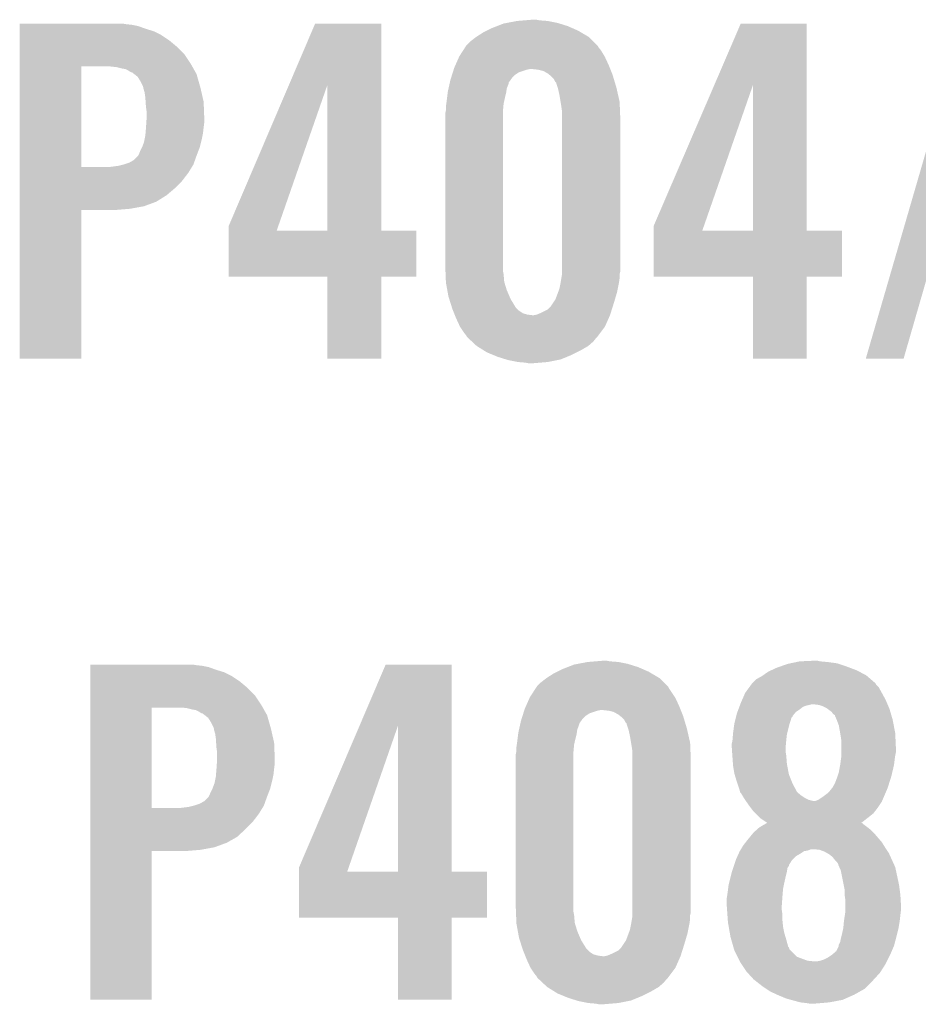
# Model space of a CAD drawing. Extents: x -9 to 122, y -9 to 65.
# Tile 30 of 256: x 15.24 to 18.8, y 23.17 to 27.07. Entities that reach past the tile are written whole.
import ezdxf

# ---------------------------------------------------------------- set-up
doc = ezdxf.new("R2010")
doc.units = 0
doc.layers.add('CLICKER_4_FOR_R7FA4M2A_V100_GTO', color=12, linetype='CONTINUOUS')

msp = doc.modelspace()

# ---------------------------------------------------------------- linework, layer by layer
at = {"layer": 'CLICKER_4_FOR_R7FA4M2A_V100_GTO'}
for points in [[(15.23748, 27.05608), (15.237482, 27.05862), (15.659098, 27.05608), (15.643862, 27.05862)], [(15.23748, 27.05354), (15.23748, 27.05608), (15.681958, 27.05354), (15.659098, 27.05608)], [(15.23748, 27.048458), (15.23748, 27.05354), (15.70736, 27.048458), (15.681958, 27.05354)], [(15.23748, 27.0383), (15.23748, 27.048458), (15.7353, 27.0383), (15.70736, 27.048458)], [(15.23748, 27.02814), (15.23748, 27.0383), (15.76832, 27.02814), (15.7353, 27.0383)], [(16.304186, 26.814656), (16.408406, 27.058598), (16.670028, 26.814656), (16.67002, 27.058598)], [(16.408406, 27.058598), (16.408416, 27.05862), (16.67002, 27.058598), (16.408416, 27.05862)], [(17.08912, 27.03068), (17.10944, 27.04084), (17.4498, 27.03068), (17.426578, 27.04084)], [(17.10944, 27.04084), (17.129034, 27.04846), (17.426578, 27.04084), (17.40916, 27.04846)], [(17.129034, 27.04846), (17.155162, 27.05862), (17.40916, 27.04846), (17.37665, 27.05862)], [(17.155162, 27.05862), (17.168496, 27.06116), (17.37665, 27.05862), (17.368522, 27.06116)], [(17.168496, 27.06116), (17.2085, 27.06878), (17.368522, 27.06116), (17.330422, 27.06878)], [(17.2085, 27.06878), (17.238978, 27.07132), (17.330422, 27.06878), (17.2974, 27.07132)], [(17.238978, 27.07132), (17.269458, 27.07386), (17.2974, 27.07132), (17.284702, 27.07386)], [(17.989974, 26.814656), (18.094966, 27.058598), (18.356588, 26.814656), (18.35658, 27.058598)], [(18.094966, 27.058598), (18.094976, 27.05862), (18.35658, 27.058598), (18.094976, 27.05862)], [(18.590266, 25.730228), (18.976348, 27.058592), (18.74011, 25.730228), (19.123654, 27.058592)], [(15.23748, 27.012898), (15.23748, 27.02814), (15.798802, 27.012898), (15.76832, 27.02814)], [(15.23748, 26.99258), (15.23748, 27.012898), (15.82928, 26.99258), (15.798802, 27.012898)], [(17.023082, 26.9875), (17.045936, 27.005278), (17.51076, 26.9875), (17.492982, 27.005278)], [(17.045936, 27.005278), (17.04594, 27.00528), (17.492982, 27.005278), (17.49298, 27.00528)], [(17.04594, 27.00528), (17.073882, 27.02306), (17.49298, 27.00528), (17.462754, 27.02306)], [(17.073882, 27.02306), (17.08912, 27.03068), (17.462754, 27.02306), (17.4498, 27.03068)], [(15.237478, 26.9367), (15.23748, 26.967182), (15.89024, 26.9367), (15.859758, 26.967182)], [(15.23748, 26.967182), (15.23748, 26.99258), (15.859758, 26.967182), (15.82928, 26.99258)], [(16.99469, 26.951938), (17.00291, 26.96464), (17.541242, 26.951938), (17.53108, 26.96464)], [(17.00291, 26.96464), (17.006194, 26.969716), (17.53108, 26.96464), (17.528542, 26.969716)], [(17.006194, 26.969716), (17.007842, 26.972262), (17.528542, 26.969716), (17.525998, 26.972262)], [(17.007842, 26.972262), (17.023082, 26.9875), (17.525998, 26.972262), (17.51076, 26.9875)], [(15.237478, 26.898602), (15.237478, 26.9367), (15.915638, 26.898602), (15.89024, 26.9367)], [(16.964096, 26.89352), (16.978772, 26.926538), (17.57172, 26.89352), (17.55648, 26.926538)], [(16.978772, 26.926538), (16.979902, 26.92908), (17.55648, 26.926538), (17.554956, 26.92908)], [(16.979902, 26.92908), (16.99469, 26.951938), (17.554956, 26.92908), (17.541242, 26.951938)], [(15.237472, 26.489682), (15.237478, 26.88844), (15.4813, 26.489682), (15.481322, 26.88844)], [(15.237478, 26.88844), (15.237478, 26.898602), (15.921356, 26.88844), (15.915638, 26.898602)], [(15.621, 26.8859), (15.598138, 26.88844), (15.922784, 26.8859), (15.921356, 26.88844)], [(15.64132, 26.88082), (15.621, 26.8859), (15.925642, 26.88082), (15.922784, 26.8859)], [(16.957974, 26.87828), (16.95958, 26.88336), (17.577818, 26.87828), (17.575786, 26.88336)], [(16.95958, 26.88336), (16.964096, 26.89352), (17.575786, 26.88336), (17.57172, 26.89352)], [(15.656562, 26.878278), (15.64132, 26.88082), (15.927072, 26.878278), (15.925642, 26.88082)], [(15.666722, 26.873198), (15.656562, 26.878278), (15.92993, 26.873198), (15.927072, 26.878278)], [(15.674342, 26.86812), (15.666722, 26.873198), (15.932786, 26.86812), (15.92993, 26.873198)], [(15.679424, 26.86558), (15.674342, 26.86812), (15.934216, 26.86558), (15.932786, 26.86812)], [(15.681966, 26.865576), (15.679424, 26.86558), (15.934218, 26.865576), (15.934216, 26.86558)], [(15.69176, 26.857958), (15.681966, 26.865576), (15.938502, 26.857958), (15.934218, 26.865576)], [(15.70482, 26.847796), (15.69176, 26.857958), (15.941406, 26.847796), (15.938502, 26.857958)], [(15.717518, 26.82748), (15.70482, 26.847796), (15.94721, 26.82748), (15.941406, 26.847796)], [(16.94434, 26.835098), (16.946746, 26.842722), (17.182734, 26.835098), (17.188182, 26.842722)], [(16.946746, 26.842722), (16.950756, 26.85542), (17.188182, 26.842722), (17.20088, 26.85542)], [(16.950756, 26.85542), (16.953964, 26.86558), (17.20088, 26.85542), (17.21612, 26.86558)], [(16.953964, 26.86558), (16.957172, 26.87574), (17.21612, 26.86558), (17.246602, 26.87574)], [(16.957172, 26.87574), (16.957974, 26.87828), (17.246602, 26.87574), (17.259302, 26.87828)], [(17.29232, 26.87574), (17.269458, 26.87828), (17.578834, 26.87574), (17.577818, 26.87828)], [(17.312642, 26.87066), (17.29232, 26.87574), (17.580866, 26.87066), (17.578834, 26.87574)], [(17.330418, 26.8605), (17.312642, 26.87066), (17.58493, 26.8605), (17.580866, 26.87066)], [(17.336768, 26.855422), (17.330418, 26.8605), (17.58696, 26.855422), (17.58493, 26.8605)], [(17.34312, 26.85034), (17.336768, 26.855422), (17.588486, 26.85034), (17.58696, 26.855422)], [(17.353282, 26.840176), (17.34312, 26.85034), (17.591534, 26.840176), (17.588486, 26.85034)], [(15.72514, 26.812238), (15.717518, 26.82748), (15.951566, 26.812238), (15.94721, 26.82748)], [(15.72768, 26.804622), (15.72514, 26.812238), (15.95374, 26.804622), (15.951566, 26.812238)], [(15.72768, 26.804616), (15.72768, 26.804622), (15.953742, 26.804616), (15.95374, 26.804622)], [(15.72768, 26.802076), (15.72768, 26.804616), (15.95432, 26.802076), (15.953742, 26.804616)], [(16.065502, 26.255984), (16.304186, 26.814656), (16.262188, 26.255984), (16.456622, 26.814656)], [(16.456638, 26.2382), (16.456622, 26.814656), (16.670042, 26.2382), (16.670028, 26.814656)], [(16.937002, 26.802082), (16.939824, 26.814778), (17.167862, 26.802082), (17.17294, 26.814778)], [(16.939824, 26.814778), (16.941518, 26.822404), (17.17294, 26.814778), (17.17548, 26.822404)], [(16.941518, 26.822404), (16.942084, 26.824946), (17.17548, 26.822404), (17.175484, 26.824946)], [(16.942084, 26.824946), (16.94434, 26.835098), (17.175484, 26.824946), (17.182734, 26.835098)], [(17.358362, 26.83002), (17.353282, 26.840176), (17.594582, 26.83002), (17.591534, 26.840176)], [(17.36344, 26.824934), (17.358362, 26.83002), (17.596108, 26.824934), (17.594582, 26.83002)], [(17.363442, 26.822398), (17.36344, 26.824934), (17.596868, 26.822398), (17.596108, 26.824934)], [(17.369368, 26.80462), (17.363442, 26.822398), (17.6022, 26.80462), (17.596868, 26.822398)], [(17.37106, 26.799538), (17.369368, 26.80462), (17.603356, 26.799538), (17.6022, 26.80462)], [(17.749522, 26.255984), (17.989974, 26.814656), (17.948748, 26.255984), (18.143182, 26.814656)], [(18.143198, 26.2382), (18.143182, 26.814656), (18.356602, 26.2382), (18.356588, 26.814656)], [(15.73276, 26.784298), (15.72768, 26.802076), (15.95836, 26.784298), (15.95432, 26.802076)], [(15.7353, 26.76652), (15.73276, 26.784298), (15.9624, 26.76652), (15.95836, 26.784298)], [(15.736486, 26.748738), (15.7353, 26.76652), (15.96644, 26.748738), (15.9624, 26.76652)], [(16.9291, 26.74874), (16.931004, 26.76398), (17.156852, 26.74874), (17.16024, 26.76398)], [(16.931004, 26.76398), (16.933544, 26.784302), (17.16024, 26.76398), (17.16532, 26.784302)], [(16.933544, 26.784302), (16.93418, 26.789378), (17.16532, 26.784302), (17.166044, 26.789378)], [(16.93418, 26.789378), (16.937002, 26.802082), (17.166044, 26.789378), (17.167862, 26.802082)], [(17.37614, 26.77668), (17.37106, 26.799538), (17.60855, 26.77668), (17.603356, 26.799538)], [(17.380798, 26.748738), (17.37614, 26.77668), (17.6149, 26.748738), (17.60855, 26.77668)], [(15.73784, 26.72842), (15.736486, 26.748738), (15.967222, 26.72842), (15.96644, 26.748738)], [(15.74038, 26.710638), (15.73784, 26.72842), (15.967906, 26.710638), (15.967222, 26.72842)], [(16.92656, 26.73096), (16.92801, 26.74112), (17.154236, 26.73096), (17.15516, 26.74112)], [(16.92656, 26.715722), (16.92656, 26.73096), (17.15285, 26.715722), (17.154236, 26.73096)], [(16.92801, 26.74112), (16.9291, 26.74874), (17.15516, 26.74112), (17.156852, 26.74874)], [(17.38376, 26.73096), (17.380798, 26.748738), (17.615612, 26.73096), (17.6149, 26.748738)], [(17.3863, 26.713178), (17.38376, 26.73096), (17.616324, 26.713178), (17.615612, 26.73096)], [(15.74038, 26.6827), (15.74038, 26.710638), (15.96898, 26.6827), (15.967906, 26.710638)], [(16.92402, 26.703022), (16.92605, 26.71318), (17.15262, 26.703022), (17.15262, 26.71318)], [(16.92402, 26.09596), (16.92402, 26.703022), (17.15262, 26.09596), (17.15262, 26.703022)], [(16.92605, 26.71318), (16.92656, 26.715722), (17.15262, 26.71318), (17.15285, 26.715722)], [(17.3863, 26.68524), (17.3863, 26.713178), (17.61744, 26.68524), (17.616324, 26.713178)], [(15.73784, 26.6446), (15.738008, 26.64714), (15.966156, 26.6446), (15.96644, 26.64714)], [(15.738008, 26.64714), (15.739364, 26.66746), (15.96644, 26.64714), (15.96898, 26.66746)], [(15.739364, 26.66746), (15.74038, 26.6827), (15.96898, 26.66746), (15.96898, 26.6827)], [(17.3863, 26.075638), (17.3863, 26.68524), (17.61744, 26.075638), (17.61744, 26.68524)], [(15.73225, 26.59888), (15.7353, 26.614118), (15.95882, 26.59888), (15.961866, 26.614118)], [(15.7353, 26.614118), (15.736146, 26.624282), (15.961866, 26.614118), (15.9639, 26.624282)], [(15.736146, 26.624282), (15.73784, 26.6446), (15.9639, 26.624282), (15.966156, 26.6446)], [(15.7226, 26.5684), (15.730218, 26.588718), (15.951198, 26.5684), (15.956278, 26.588718)], [(15.730218, 26.588718), (15.73225, 26.59888), (15.956278, 26.588718), (15.95882, 26.59888)], [(15.689578, 26.517598), (15.707358, 26.53538), (15.932148, 26.517598), (15.9385, 26.53538)], [(15.707358, 26.53538), (15.7099, 26.54046), (15.9385, 26.53538), (15.940452, 26.54046)], [(15.7099, 26.54046), (15.71498, 26.55316), (15.940452, 26.54046), (15.945336, 26.55316)], [(15.71498, 26.55316), (15.722598, 26.568398), (15.945336, 26.55316), (15.951198, 26.568398)], [(15.722598, 26.568398), (15.7226, 26.5684), (15.951198, 26.568398), (15.951198, 26.5684)], [(15.587978, 26.48966), (15.628618, 26.49474), (15.919548, 26.48966), (15.922674, 26.49474)], [(15.628618, 26.49474), (15.648924, 26.499818), (15.922674, 26.49474), (15.9258, 26.499818)], [(15.648924, 26.499818), (15.64894, 26.499822), (15.9258, 26.499818), (15.9258, 26.499822)], [(15.64894, 26.499822), (15.671798, 26.50744), (15.9258, 26.499822), (15.92852, 26.50744)], [(15.671798, 26.50744), (15.689578, 26.517598), (15.92852, 26.50744), (15.932148, 26.517598)], [(15.23747, 26.43378), (15.237472, 26.4668), (15.880078, 26.43378), (15.90548, 26.4668)], [(15.237472, 26.48966), (15.237472, 26.489682), (15.587978, 26.48966), (15.4813, 26.489682)], [(15.237472, 26.4668), (15.237472, 26.48966), (15.90548, 26.4668), (15.919548, 26.48966)], [(15.23747, 26.40584), (15.23747, 26.43378), (15.85214, 26.40584), (15.880078, 26.43378)], [(15.23747, 26.3779), (15.23747, 26.40584), (15.819118, 26.3779), (15.85214, 26.40584)], [(15.23747, 26.3525), (15.23747, 26.3779), (15.77848, 26.3525), (15.819118, 26.3779)], [(15.23747, 26.33472), (15.23747, 26.3525), (15.730218, 26.33472), (15.77848, 26.3525)], [(15.23746, 25.730222), (15.237468, 26.319458), (15.481278, 25.730222), (15.4813, 26.319458)], [(15.237468, 26.32456), (15.23747, 26.33472), (15.674342, 26.32456), (15.730218, 26.33472)], [(15.237468, 26.31948), (15.237468, 26.32456), (15.613382, 26.31948), (15.674342, 26.32456)], [(15.237468, 26.319458), (15.237468, 26.31948), (15.4813, 26.319458), (15.613382, 26.31948)], [(16.0655, 26.238228), (16.065502, 26.255984), (16.25601, 26.238228), (16.262188, 26.255984)], [(16.0655, 26.2382), (16.0655, 26.238228), (16.456638, 26.2382), (16.25601, 26.238228)], [(16.0655, 26.238178), (16.0655, 26.2382), (16.80972, 26.238178), (16.670042, 26.2382)], [(16.0655, 26.055342), (16.0655, 26.238178), (16.809698, 26.055342), (16.80972, 26.238178)], [(17.74952, 26.238228), (17.749522, 26.255984), (17.94257, 26.238228), (17.948748, 26.255984)], [(17.74952, 26.2382), (17.74952, 26.238228), (18.143198, 26.2382), (17.94257, 26.238228)], [(17.74952, 26.238178), (17.74952, 26.2382), (18.49628, 26.238178), (18.356602, 26.2382)], [(17.74952, 26.055342), (17.74952, 26.238178), (18.496258, 26.055342), (18.49628, 26.238178)], [(16.924732, 26.078182), (16.92402, 26.09596), (17.15262, 26.078182), (17.15262, 26.09596)], [(16.92524, 26.065482), (16.924732, 26.078182), (17.15516, 26.065482), (17.15262, 26.078182)], [(16.92646, 26.035002), (16.92524, 26.065482), (17.1577, 26.035002), (17.15516, 26.065482)], [(17.384182, 26.05024), (17.3863, 26.062938), (17.6149, 26.05024), (17.6149, 26.062938)], [(17.3863, 26.065478), (17.3863, 26.075638), (17.6149, 26.065478), (17.61744, 26.075638)], [(17.3863, 26.062938), (17.3863, 26.065478), (17.6149, 26.062938), (17.6149, 26.065478)], [(16.456638, 26.05532), (16.0655, 26.055342), (16.809698, 26.05532), (16.809698, 26.055342)], [(16.45664, 26.055298), (16.456638, 26.05532), (16.67002, 26.055298), (16.809698, 26.05532)], [(16.45666, 25.730222), (16.45664, 26.055298), (16.669998, 25.730222), (16.67002, 26.055298)], [(16.92656, 26.032462), (16.92646, 26.035002), (17.158482, 26.032462), (17.1577, 26.035002)], [(16.932102, 26.00198), (16.92656, 26.032462), (17.167858, 26.00198), (17.158482, 26.032462)], [(17.376138, 26.007058), (17.38122, 26.03246), (17.607278, 26.007058), (17.612358, 26.03246)], [(17.38122, 26.032462), (17.384182, 26.05024), (17.61236, 26.032462), (17.6149, 26.05024)], [(17.38122, 26.03246), (17.38122, 26.032462), (17.612358, 26.03246), (17.61236, 26.032462)], [(18.143198, 26.05532), (17.74952, 26.055342), (18.496258, 26.05532), (18.496258, 26.055342)], [(18.1432, 26.055298), (18.143198, 26.05532), (18.35658, 26.055298), (18.496258, 26.05532)], [(18.14322, 25.730222), (18.1432, 26.055298), (18.356558, 25.730222), (18.35658, 26.055298)], [(16.93672, 25.97658), (16.932102, 26.00198), (17.178746, 25.97658), (17.167858, 26.00198)], [(17.360898, 25.966418), (17.371376, 25.99436), (17.59652, 25.966418), (17.60474, 25.99436)], [(17.371376, 25.99436), (17.376138, 26.007058), (17.60474, 25.99436), (17.607278, 26.007058)], [(16.93993, 25.96642), (16.93672, 25.97658), (17.1831, 25.96642), (17.178746, 25.97658)], [(16.950356, 25.933402), (16.93993, 25.96642), (17.203418, 25.933402), (17.1831, 25.96642)], [(17.340578, 25.935938), (17.350738, 25.95118), (17.587226, 25.935938), (17.59204, 25.95118)], [(17.350738, 25.95118), (17.360898, 25.966418), (17.59204, 25.95118), (17.59652, 25.966418)], [(16.95196, 25.928318), (16.950356, 25.933402), (17.208502, 25.928318), (17.203418, 25.933402)], [(16.955008, 25.920702), (16.95196, 25.928318), (17.216118, 25.920702), (17.208502, 25.928318)], [(16.959072, 25.910542), (16.955008, 25.920702), (17.231356, 25.910542), (17.216118, 25.920702)], [(16.961104, 25.90546), (16.959072, 25.910542), (17.249138, 25.90546), (17.231356, 25.910542)], [(17.287238, 25.90546), (17.30502, 25.91308), (17.577602, 25.90546), (17.580008, 25.91308)], [(17.30502, 25.91308), (17.330416, 25.925778), (17.580008, 25.91308), (17.584018, 25.925778)], [(17.330416, 25.925778), (17.340578, 25.935938), (17.584018, 25.925778), (17.587226, 25.935938)], [(16.96212, 25.90292), (16.961104, 25.90546), (17.26946, 25.90292), (17.249138, 25.90546)], [(16.9672, 25.89022), (16.96212, 25.90292), (17.571154, 25.89022), (17.5768, 25.90292)], [(16.98244, 25.8572), (16.9672, 25.89022), (17.556478, 25.8572), (17.571154, 25.89022)], [(17.274538, 25.90292), (17.287238, 25.90546), (17.5768, 25.90292), (17.577602, 25.90546)], [(16.99768, 25.83434), (16.98244, 25.8572), (17.539332, 25.83434), (17.556478, 25.8572)], [(17.00784, 25.82164), (16.99768, 25.83434), (17.529808, 25.82164), (17.539332, 25.83434)], [(17.010378, 25.816564), (17.00784, 25.82164), (17.526, 25.816564), (17.529808, 25.82164)], [(17.010384, 25.81656), (17.010378, 25.816564), (17.525998, 25.81656), (17.526, 25.816564)], [(17.015828, 25.811478), (17.010384, 25.81656), (17.520918, 25.811478), (17.525998, 25.81656)], [(17.029434, 25.798778), (17.015828, 25.811478), (17.51076, 25.798778), (17.520918, 25.811478)], [(17.048478, 25.781002), (17.029434, 25.798778), (17.490442, 25.781002), (17.51076, 25.798778)], [(17.048486, 25.780998), (17.048478, 25.781002), (17.490438, 25.780998), (17.490442, 25.781002)], [(17.076932, 25.76322), (17.048486, 25.780998), (17.45996, 25.76322), (17.490438, 25.780998)], [(17.08912, 25.755602), (17.076932, 25.76322), (17.444724, 25.755602), (17.45996, 25.76322)], [(17.113794, 25.74544), (17.08912, 25.755602), (17.4244, 25.74544), (17.444724, 25.755602)], [(15.481278, 25.7302), (15.23746, 25.730222), (15.481278, 25.7302), (15.481278, 25.730222)], [(16.669998, 25.7302), (16.45666, 25.730222), (16.669998, 25.7302), (16.669998, 25.730222)], [(17.1323, 25.737818), (17.113794, 25.74544), (17.405888, 25.737818), (17.4244, 25.74544)], [(17.16481, 25.72766), (17.1323, 25.737818), (17.381218, 25.72766), (17.405888, 25.737818)], [(17.172938, 25.72512), (17.16481, 25.72766), (17.368518, 25.72512), (17.381218, 25.72766)], [(17.211038, 25.7175), (17.172938, 25.72512), (17.33042, 25.7175), (17.368518, 25.72512)], [(17.24152, 25.71496), (17.211038, 25.7175), (17.29994, 25.71496), (17.33042, 25.7175)], [(17.254218, 25.71242), (17.24152, 25.71496), (17.269462, 25.71242), (17.29994, 25.71496)], [(18.356558, 25.7302), (18.14322, 25.730222), (18.356558, 25.7302), (18.356558, 25.730222)], [(18.740102, 25.7302), (18.590266, 25.730228), (18.740102, 25.7302), (18.74011, 25.730228)], [(15.51688, 24.51608), (15.516882, 24.51862), (15.938498, 24.51608), (15.923262, 24.51862)], [(15.51688, 24.51354), (15.51688, 24.51608), (15.961358, 24.51354), (15.938498, 24.51608)], [(15.51688, 24.508458), (15.51688, 24.51354), (15.98676, 24.508458), (15.961358, 24.51354)], [(15.51688, 24.4983), (15.51688, 24.508458), (16.0147, 24.4983), (15.98676, 24.508458)], [(16.583586, 24.274656), (16.687806, 24.518598), (16.949428, 24.274656), (16.94942, 24.518598)], [(16.687806, 24.518598), (16.687816, 24.51862), (16.94942, 24.518598), (16.687816, 24.51862)], [(17.38884, 24.50084), (17.408434, 24.50846), (17.705978, 24.50084), (17.68856, 24.50846)], [(17.408434, 24.50846), (17.434562, 24.51862), (17.68856, 24.50846), (17.65605, 24.51862)], [(17.434562, 24.51862), (17.447896, 24.52116), (17.65605, 24.51862), (17.647922, 24.52116)], [(17.447896, 24.52116), (17.4879, 24.52878), (17.647922, 24.52116), (17.609822, 24.52878)], [(17.4879, 24.52878), (17.518378, 24.53132), (17.609822, 24.52878), (17.5768, 24.53132)], [(17.518378, 24.53132), (17.548858, 24.53386), (17.5768, 24.53132), (17.564102, 24.53386)], [(18.215188, 24.49576), (18.2372, 24.50592), (18.554702, 24.49576), (18.527608, 24.50592)], [(18.2372, 24.50592), (18.251594, 24.511), (18.527608, 24.50592), (18.51406, 24.511)], [(18.251594, 24.511), (18.280382, 24.52116), (18.51406, 24.511), (18.483578, 24.52116)], [(18.280382, 24.52116), (18.292436, 24.523698), (18.483578, 24.52116), (18.475962, 24.523698)], [(18.292436, 24.523698), (18.316576, 24.52878), (18.475962, 24.523698), (18.43786, 24.52878)], [(18.316576, 24.52878), (18.328642, 24.53132), (18.43786, 24.52878), (18.409922, 24.53132)], [(18.328642, 24.53132), (18.38452, 24.53386), (18.409922, 24.53132), (18.399762, 24.53386)], [(15.51688, 24.48814), (15.51688, 24.4983), (16.04772, 24.48814), (16.0147, 24.4983)], [(15.51688, 24.472898), (15.51688, 24.48814), (16.078202, 24.472898), (16.04772, 24.48814)], [(15.51688, 24.45258), (15.51688, 24.472898), (16.10868, 24.45258), (16.078202, 24.472898)], [(17.302482, 24.4475), (17.325336, 24.465278), (17.79016, 24.4475), (17.772382, 24.465278)], [(17.325336, 24.465278), (17.32534, 24.46528), (17.772382, 24.465278), (17.77238, 24.46528)], [(17.32534, 24.46528), (17.353282, 24.48306), (17.77238, 24.46528), (17.742154, 24.48306)], [(17.353282, 24.48306), (17.36852, 24.49068), (17.742154, 24.48306), (17.7292, 24.49068)], [(17.36852, 24.49068), (17.38884, 24.50084), (17.7292, 24.49068), (17.705978, 24.50084)], [(18.155922, 24.460202), (18.178782, 24.4729), (18.610578, 24.460202), (18.595764, 24.4729)], [(18.178782, 24.4729), (18.18241, 24.47544), (18.595764, 24.4729), (18.5928, 24.47544)], [(18.18241, 24.47544), (18.204182, 24.49068), (18.5928, 24.47544), (18.564228, 24.49068)], [(18.204182, 24.49068), (18.215188, 24.49576), (18.564228, 24.49068), (18.554702, 24.49576)], [(15.516878, 24.3967), (15.51688, 24.427182), (16.16964, 24.3967), (16.139158, 24.427182)], [(15.51688, 24.427182), (15.51688, 24.45258), (16.139158, 24.427182), (16.10868, 24.45258)], [(17.259302, 24.38908), (17.282308, 24.424638), (17.834188, 24.38908), (17.810482, 24.424638)], [(17.282308, 24.424638), (17.285594, 24.429716), (17.810482, 24.424638), (17.807942, 24.429716)], [(17.285594, 24.429716), (17.287242, 24.432262), (17.807942, 24.429716), (17.805398, 24.432262)], [(17.287242, 24.432262), (17.302482, 24.4475), (17.805398, 24.432262), (17.79016, 24.4475)], [(18.112742, 24.40686), (18.129504, 24.429718), (18.65376, 24.40686), (18.641062, 24.429718)], [(18.129504, 24.429718), (18.136956, 24.43988), (18.641062, 24.429718), (18.630902, 24.43988)], [(18.136956, 24.43988), (18.140678, 24.444956), (18.630902, 24.43988), (18.628362, 24.444956)], [(18.140678, 24.444956), (18.140682, 24.44496), (18.628362, 24.444956), (18.628358, 24.44496)], [(18.140682, 24.44496), (18.155922, 24.460202), (18.628358, 24.44496), (18.610578, 24.460202)], [(15.516878, 24.358602), (15.516878, 24.3967), (16.195038, 24.358602), (16.16964, 24.3967)], [(17.243496, 24.35352), (17.258172, 24.38654), (17.85112, 24.35352), (17.83588, 24.38654)], [(17.258172, 24.38654), (17.259302, 24.38908), (17.83588, 24.38654), (17.834188, 24.38908)], [(18.100516, 24.378922), (18.112742, 24.40686), (18.669, 24.378922), (18.65376, 24.40686)], [(15.516872, 23.949682), (15.516878, 24.34844), (15.7607, 23.949682), (15.760722, 24.34844)], [(15.516878, 24.34844), (15.516878, 24.358602), (16.200756, 24.34844), (16.195038, 24.358602)], [(15.9004, 24.3459), (15.880078, 24.34844), (16.202184, 24.3459), (16.200756, 24.34844)], [(15.92072, 24.34082), (15.9004, 24.3459), (16.205042, 24.34082), (16.202184, 24.3459)], [(17.23898, 24.34336), (17.243496, 24.35352), (17.855186, 24.34336), (17.85112, 24.35352)], [(18.085434, 24.34082), (18.089244, 24.35098), (18.32864, 24.34082), (18.341342, 24.35098)], [(18.089244, 24.35098), (18.09115, 24.35606), (18.341342, 24.35098), (18.354042, 24.35606)], [(18.09115, 24.35606), (18.092102, 24.3586), (18.354042, 24.35606), (18.36674, 24.3586)], [(18.092102, 24.3586), (18.093054, 24.36114), (18.36674, 24.3586), (18.376902, 24.36114)], [(18.093054, 24.36114), (18.09496, 24.36622), (18.676622, 24.36114), (18.674446, 24.36622)], [(18.09496, 24.36622), (18.100516, 24.378922), (18.674446, 24.36622), (18.669, 24.378922)], [(18.404842, 24.358598), (18.384518, 24.36114), (18.677712, 24.358598), (18.676622, 24.36114)], [(18.42008, 24.35352), (18.404842, 24.358598), (18.679888, 24.35352), (18.677712, 24.358598)], [(18.43532, 24.345898), (18.42008, 24.35352), (18.683156, 24.345898), (18.679888, 24.35352)], [(18.438706, 24.34336), (18.43532, 24.345898), (18.684242, 24.34336), (18.683156, 24.345898)], [(15.935962, 24.338278), (15.92072, 24.34082), (16.206472, 24.338278), (16.205042, 24.34082)], [(15.946122, 24.333198), (15.935962, 24.338278), (16.20933, 24.333198), (16.206472, 24.338278)], [(15.953742, 24.32812), (15.946122, 24.333198), (16.212186, 24.32812), (16.20933, 24.333198)], [(15.958824, 24.32558), (15.953742, 24.32812), (16.213616, 24.32558), (16.212186, 24.32812)], [(15.961366, 24.325576), (15.958824, 24.32558), (16.213618, 24.325576), (16.213616, 24.32558)], [(15.97116, 24.317958), (15.961366, 24.325576), (16.217902, 24.317958), (16.213618, 24.325576)], [(15.98422, 24.307796), (15.97116, 24.317958), (16.220806, 24.307796), (16.217902, 24.317958)], [(15.996918, 24.28748), (15.98422, 24.307796), (16.22661, 24.28748), (16.220806, 24.307796)], [(17.226146, 24.302722), (17.230156, 24.31542), (17.467582, 24.302722), (17.48028, 24.31542)], [(17.230156, 24.31542), (17.233364, 24.32558), (17.48028, 24.31542), (17.49552, 24.32558)], [(17.233364, 24.32558), (17.236572, 24.33574), (17.49552, 24.32558), (17.526002, 24.33574)], [(17.236572, 24.33574), (17.237374, 24.33828), (17.526002, 24.33574), (17.538702, 24.33828)], [(17.237374, 24.33828), (17.23898, 24.34336), (17.857218, 24.33828), (17.855186, 24.34336)], [(17.57172, 24.33574), (17.548858, 24.33828), (17.858234, 24.33574), (17.857218, 24.33828)], [(17.592042, 24.33066), (17.57172, 24.33574), (17.860266, 24.33066), (17.858234, 24.33574)], [(17.609818, 24.3205), (17.592042, 24.33066), (17.86433, 24.3205), (17.860266, 24.33066)], [(17.616168, 24.315422), (17.609818, 24.3205), (17.86636, 24.315422), (17.86433, 24.3205)], [(17.62252, 24.31034), (17.616168, 24.315422), (17.867886, 24.31034), (17.86636, 24.315422)], [(17.632682, 24.300176), (17.62252, 24.31034), (17.870934, 24.300176), (17.867886, 24.31034)], [(18.072734, 24.29764), (18.075276, 24.307802), (18.293078, 24.29764), (18.295624, 24.307802)], [(18.075276, 24.307802), (18.076546, 24.312886), (18.295624, 24.307802), (18.3007, 24.312886)], [(18.076546, 24.312886), (18.077182, 24.315424), (18.3007, 24.312886), (18.300704, 24.315424)], [(18.077182, 24.315424), (18.079722, 24.325582), (18.300704, 24.315424), (18.309168, 24.325582)], [(18.079722, 24.325582), (18.081626, 24.33066), (18.309168, 24.325582), (18.313402, 24.33066)], [(18.081626, 24.33066), (18.085434, 24.34082), (18.313402, 24.33066), (18.32864, 24.34082)], [(18.455642, 24.330658), (18.438706, 24.34336), (18.687978, 24.330658), (18.684242, 24.34336)], [(18.460722, 24.323038), (18.455642, 24.330658), (18.69022, 24.323038), (18.687978, 24.330658)], [(18.46834, 24.31795), (18.460722, 24.323038), (18.691716, 24.31795), (18.69022, 24.323038)], [(18.468342, 24.315416), (18.46834, 24.31795), (18.69246, 24.315416), (18.691716, 24.31795)], [(18.474872, 24.300182), (18.468342, 24.315416), (18.69694, 24.300182), (18.69246, 24.315416)], [(16.00454, 24.272238), (15.996918, 24.28748), (16.230966, 24.272238), (16.22661, 24.28748)], [(16.00708, 24.264622), (16.00454, 24.272238), (16.23314, 24.264622), (16.230966, 24.272238)], [(16.344902, 23.715984), (16.583586, 24.274656), (16.541588, 23.715984), (16.736022, 24.274656)], [(16.736038, 23.6982), (16.736022, 24.274656), (16.949442, 23.6982), (16.949428, 24.274656)], [(17.216402, 24.262082), (17.219224, 24.274778), (17.447262, 24.262082), (17.45234, 24.274778)], [(17.219224, 24.274778), (17.220918, 24.282404), (17.45234, 24.274778), (17.45488, 24.282404)], [(17.220918, 24.282404), (17.221484, 24.284946), (17.45488, 24.282404), (17.454884, 24.284946)], [(17.221484, 24.284946), (17.22374, 24.295098), (17.454884, 24.284946), (17.462134, 24.295098)], [(17.22374, 24.295098), (17.226146, 24.302722), (17.462134, 24.295098), (17.467582, 24.302722)], [(17.637762, 24.29002), (17.632682, 24.300176), (17.873982, 24.29002), (17.870934, 24.300176)], [(17.64284, 24.284934), (17.637762, 24.29002), (17.875508, 24.284934), (17.873982, 24.29002)], [(17.642842, 24.282398), (17.64284, 24.284934), (17.876268, 24.282398), (17.875508, 24.284934)], [(17.648768, 24.26462), (17.642842, 24.282398), (17.8816, 24.26462), (17.876268, 24.282398)], [(18.06448, 24.24684), (18.06922, 24.282398), (18.27911, 24.24684), (18.288, 24.282398)], [(18.06922, 24.282398), (18.06956, 24.28494), (18.288, 24.282398), (18.288846, 24.28494)], [(18.06956, 24.28494), (18.072734, 24.29764), (18.288846, 24.28494), (18.293078, 24.29764)], [(18.47596, 24.29764), (18.474872, 24.300182), (18.697426, 24.29764), (18.69694, 24.300182)], [(18.48358, 24.277318), (18.47596, 24.29764), (18.701296, 24.277318), (18.697426, 24.29764)], [(18.48896, 24.246838), (18.48358, 24.277318), (18.7071, 24.246838), (18.701296, 24.277318)], [(16.00708, 24.264616), (16.00708, 24.264622), (16.233142, 24.264616), (16.23314, 24.264622)], [(16.00708, 24.262076), (16.00708, 24.264616), (16.23372, 24.262076), (16.233142, 24.264616)], [(16.01216, 24.244298), (16.00708, 24.262076), (16.23776, 24.244298), (16.23372, 24.262076)], [(16.0147, 24.22652), (16.01216, 24.244298), (16.2418, 24.22652), (16.23776, 24.244298)], [(17.210404, 24.22398), (17.212944, 24.244302), (17.43964, 24.22398), (17.44472, 24.244302)], [(17.212944, 24.244302), (17.21358, 24.249378), (17.44472, 24.244302), (17.445444, 24.249378)], [(17.21358, 24.249378), (17.216402, 24.262082), (17.445444, 24.249378), (17.447262, 24.262082)], [(17.65046, 24.259538), (17.648768, 24.26462), (17.882756, 24.259538), (17.8816, 24.26462)], [(17.65554, 24.23668), (17.65046, 24.259538), (17.88795, 24.23668), (17.882756, 24.259538)], [(17.660198, 24.208738), (17.65554, 24.23668), (17.8943, 24.208738), (17.88795, 24.23668)], [(18.06215, 24.2189), (18.064056, 24.24176), (18.2753, 24.2189), (18.27784, 24.24176)], [(18.064056, 24.24176), (18.06448, 24.24684), (18.27784, 24.24176), (18.27911, 24.24684)], [(18.4912, 24.23414), (18.48896, 24.246838), (18.707678, 24.23414), (18.7071, 24.246838)], [(18.49374, 24.216358), (18.4912, 24.23414), (18.708486, 24.216358), (18.707678, 24.23414)], [(16.015886, 24.208738), (16.0147, 24.22652), (16.24584, 24.208738), (16.2418, 24.22652)], [(16.01724, 24.18842), (16.015886, 24.208738), (16.246622, 24.18842), (16.24584, 24.208738)], [(17.20596, 24.19096), (17.20741, 24.20112), (17.433636, 24.19096), (17.43456, 24.20112)], [(17.20596, 24.175722), (17.20596, 24.19096), (17.43225, 24.175722), (17.433636, 24.19096)], [(17.20741, 24.20112), (17.2085, 24.20874), (17.43456, 24.20112), (17.436252, 24.20874)], [(17.2085, 24.20874), (17.210404, 24.22398), (17.436252, 24.20874), (17.43964, 24.22398)], [(17.66316, 24.19096), (17.660198, 24.208738), (17.895012, 24.19096), (17.8943, 24.208738)], [(17.6657, 24.173178), (17.66316, 24.19096), (17.895724, 24.173178), (17.895012, 24.19096)], [(18.0594, 24.206202), (18.06194, 24.216362), (18.274144, 24.206202), (18.275068, 24.216362)], [(18.0594, 24.19096), (18.0594, 24.206202), (18.27276, 24.19096), (18.274144, 24.206202)], [(18.0594, 24.190958), (18.0594, 24.19096), (18.27276, 24.190958), (18.27276, 24.19096)], [(18.060586, 24.173182), (18.0594, 24.190958), (18.27276, 24.173182), (18.27276, 24.190958)], [(18.06194, 24.216362), (18.06215, 24.2189), (18.275068, 24.216362), (18.2753, 24.2189)], [(18.49374, 24.19096), (18.49374, 24.216358), (18.70964, 24.19096), (18.708486, 24.216358)], [(18.49374, 24.170638), (18.49374, 24.19096), (18.70964, 24.170638), (18.70964, 24.19096)], [(16.01978, 24.170638), (16.01724, 24.18842), (16.247306, 24.170638), (16.246622, 24.18842)], [(16.01978, 24.1427), (16.01978, 24.170638), (16.24838, 24.1427), (16.247306, 24.170638)], [(17.20342, 24.163022), (17.20545, 24.17318), (17.43202, 24.163022), (17.43202, 24.17318)], [(17.20342, 23.55596), (17.20342, 24.163022), (17.43202, 23.55596), (17.43202, 24.163022)], [(17.20545, 24.17318), (17.20596, 24.175722), (17.43202, 24.17318), (17.43225, 24.175722)], [(17.6657, 24.14524), (17.6657, 24.173178), (17.89684, 24.14524), (17.895724, 24.173178)], [(18.061602, 24.15794), (18.060586, 24.173182), (18.2753, 24.15794), (18.27276, 24.173182)], [(18.06194, 24.15286), (18.061602, 24.15794), (18.275692, 24.15286), (18.2753, 24.15794)], [(18.063936, 24.12492), (18.06194, 24.15286), (18.27784, 24.12492), (18.275692, 24.15286)], [(18.491562, 24.14016), (18.49374, 24.1554), (18.70456, 24.14016), (18.706736, 24.1554)], [(18.49374, 24.15794), (18.49374, 24.170638), (18.7071, 24.15794), (18.70964, 24.170638)], [(18.49374, 24.1554), (18.49374, 24.15794), (18.706736, 24.1554), (18.7071, 24.15794)], [(16.017408, 24.10714), (16.018764, 24.12746), (16.24584, 24.10714), (16.24838, 24.12746)], [(16.018764, 24.12746), (16.01978, 24.1427), (16.24838, 24.12746), (16.24838, 24.1427)], [(17.6657, 23.535638), (17.6657, 24.14524), (17.89684, 23.535638), (17.89684, 24.14524)], [(18.06448, 24.117298), (18.063936, 24.12492), (18.27927, 24.117298), (18.27784, 24.12492)], [(18.06956, 24.08682), (18.06448, 24.117298), (18.284986, 24.08682), (18.27927, 24.117298)], [(18.483578, 24.091898), (18.48866, 24.11984), (18.695444, 24.091898), (18.70202, 24.11984)], [(18.48866, 24.11984), (18.491562, 24.14016), (18.70202, 24.11984), (18.70456, 24.14016)], [(16.01165, 24.05888), (16.0147, 24.074118), (16.23822, 24.05888), (16.241266, 24.074118)], [(16.0147, 24.074118), (16.015546, 24.084282), (16.241266, 24.074118), (16.2433, 24.084282)], [(16.015546, 24.084282), (16.01724, 24.1046), (16.2433, 24.084282), (16.245556, 24.1046)], [(16.01724, 24.1046), (16.017408, 24.10714), (16.245556, 24.1046), (16.24584, 24.10714)], [(18.070322, 24.084282), (18.06956, 24.08682), (18.28546, 24.084282), (18.284986, 24.08682)], [(18.07718, 24.06142), (18.070322, 24.084282), (18.294606, 24.06142), (18.28546, 24.084282)], [(18.47596, 24.06904), (18.4785, 24.076662), (18.689452, 24.06904), (18.69186, 24.076662)], [(18.4785, 24.076662), (18.483578, 24.091898), (18.69186, 24.076662), (18.695444, 24.091898)], [(16.002, 24.0284), (16.009618, 24.048718), (16.230598, 24.0284), (16.235678, 24.048718)], [(16.009618, 24.048718), (16.01165, 24.05888), (16.235678, 24.048718), (16.23822, 24.05888)], [(18.08226, 24.04618), (18.07718, 24.06142), (18.3007, 24.04618), (18.294606, 24.06142)], [(18.08988, 24.023318), (18.08226, 24.04618), (18.31301, 24.023318), (18.3007, 24.04618)], [(18.45818, 24.030942), (18.46834, 24.048718), (18.677424, 24.030942), (18.683036, 24.048718)], [(18.46834, 24.048718), (18.47596, 24.06904), (18.683036, 24.048718), (18.689452, 24.06904)], [(15.968978, 23.977598), (15.986758, 23.99538), (16.211548, 23.977598), (16.2179, 23.99538)], [(15.986758, 23.99538), (15.9893, 24.00046), (16.2179, 23.99538), (16.219852, 24.00046)], [(15.9893, 24.00046), (15.99438, 24.01316), (16.219852, 24.00046), (16.224736, 24.01316)], [(15.99438, 24.01316), (16.001998, 24.028398), (16.224736, 24.01316), (16.230598, 24.028398)], [(16.001998, 24.028398), (16.002, 24.0284), (16.230598, 24.028398), (16.230598, 24.0284)], [(18.092418, 24.013166), (18.08988, 24.023318), (18.318476, 24.013166), (18.31301, 24.023318)], [(18.092422, 24.013162), (18.092418, 24.013166), (18.318478, 24.013162), (18.318476, 24.013166)], [(18.094958, 24.010622), (18.092422, 24.013162), (18.321526, 24.010622), (18.318478, 24.013162)], [(18.101056, 24.00046), (18.094958, 24.010622), (18.33372, 24.00046), (18.321526, 24.010622)], [(18.10715, 23.990302), (18.101056, 24.00046), (18.348958, 23.990302), (18.33372, 24.00046)], [(18.41754, 23.99284), (18.437858, 24.00808), (18.661378, 23.99284), (18.667912, 24.00808)], [(18.437858, 24.00808), (18.44802, 24.01824), (18.667912, 24.00808), (18.672266, 24.01824)], [(18.44802, 24.01824), (18.456146, 24.0284), (18.672266, 24.01824), (18.676622, 24.0284)], [(18.456146, 24.0284), (18.45818, 24.030942), (18.676622, 24.0284), (18.677424, 24.030942)], [(15.908018, 23.95474), (15.928324, 23.959818), (16.202074, 23.95474), (16.2052, 23.959818)], [(15.928324, 23.959818), (15.92834, 23.959822), (16.2052, 23.959818), (16.2052, 23.959822)], [(15.92834, 23.959822), (15.951198, 23.96744), (16.2052, 23.959822), (16.20792, 23.96744)], [(15.951198, 23.96744), (15.968978, 23.977598), (16.20792, 23.96744), (16.211548, 23.977598)], [(18.1102, 23.985218), (18.10715, 23.990302), (18.359124, 23.985218), (18.348958, 23.990302)], [(18.111978, 23.98268), (18.1102, 23.985218), (18.364198, 23.98268), (18.359124, 23.985218)], [(18.115534, 23.9776), (18.111978, 23.98268), (18.384518, 23.9776), (18.364198, 23.98268)], [(18.117314, 23.975058), (18.115534, 23.9776), (18.653758, 23.975058), (18.654846, 23.9776)], [(18.12798, 23.95982), (18.117314, 23.975058), (18.643598, 23.95982), (18.653758, 23.975058)], [(18.133696, 23.9522), (18.12798, 23.95982), (18.63852, 23.9522), (18.643598, 23.95982)], [(18.389596, 23.9776), (18.4023, 23.98268), (18.654846, 23.9776), (18.657024, 23.98268)], [(18.4023, 23.98268), (18.41754, 23.99284), (18.657024, 23.98268), (18.661378, 23.99284)], [(15.51687, 23.89378), (15.516872, 23.9268), (16.159478, 23.89378), (16.18488, 23.9268)], [(15.516872, 23.94966), (15.516872, 23.949682), (15.867378, 23.94966), (15.7607, 23.949682)], [(15.516872, 23.9268), (15.516872, 23.94966), (16.18488, 23.9268), (16.198948, 23.94966)], [(15.867378, 23.94966), (15.908018, 23.95474), (16.198948, 23.94966), (16.202074, 23.95474)], [(18.14322, 23.939502), (18.133696, 23.9522), (18.628642, 23.939502), (18.63852, 23.9522)], [(18.153384, 23.929338), (18.14322, 23.939502), (18.620738, 23.929338), (18.628642, 23.939502)], [(18.173698, 23.909022), (18.153384, 23.929338), (18.595342, 23.909022), (18.620738, 23.929338)], [(15.51687, 23.86584), (15.51687, 23.89378), (16.13154, 23.86584), (16.159478, 23.89378)], [(18.168622, 23.873462), (18.181658, 23.88108), (18.597878, 23.873462), (18.58772, 23.88108)], [(18.173702, 23.90902), (18.173698, 23.909022), (18.59534, 23.90902), (18.595342, 23.909022)], [(18.19656, 23.89378), (18.173702, 23.90902), (18.5758, 23.89378), (18.59534, 23.90902)], [(18.181658, 23.88108), (18.190352, 23.88616), (18.58772, 23.88108), (18.5801, 23.88616)], [(18.190352, 23.88616), (18.199034, 23.891234), (18.5801, 23.88616), (18.575026, 23.891234)], [(18.19908, 23.89126), (18.19656, 23.89378), (18.572568, 23.89126), (18.5758, 23.89378)], [(18.199034, 23.891234), (18.199044, 23.89124), (18.575026, 23.891234), (18.572544, 23.89124)], [(18.199044, 23.89124), (18.19908, 23.89126), (18.572544, 23.89124), (18.572568, 23.89126)], [(15.51687, 23.835358), (15.51687, 23.86584), (16.098518, 23.835358), (16.13154, 23.86584)], [(18.1229, 23.8252), (18.14368, 23.8506), (18.645052, 23.8252), (18.62328, 23.8506)], [(18.14368, 23.8506), (18.14576, 23.85314), (18.62328, 23.8506), (18.62074, 23.85314)], [(18.14576, 23.85314), (18.157188, 23.8633), (18.62074, 23.85314), (18.61058, 23.8633)], [(18.157188, 23.8633), (18.168618, 23.87346), (18.61058, 23.8633), (18.59788, 23.87346)], [(18.168618, 23.87346), (18.168622, 23.873462), (18.59788, 23.87346), (18.597878, 23.873462)], [(15.51687, 23.8125), (15.51687, 23.835358), (16.057878, 23.8125), (16.098518, 23.835358)], [(15.51687, 23.79472), (15.51687, 23.8125), (16.009618, 23.79472), (16.057878, 23.8125)], [(18.100548, 23.79472), (18.10512, 23.80234), (18.66646, 23.79472), (18.661698, 23.80234)], [(18.10512, 23.80234), (18.114996, 23.815038), (18.661698, 23.80234), (18.65376, 23.815038)], [(18.114996, 23.815038), (18.1229, 23.8252), (18.65376, 23.815038), (18.645052, 23.8252)], [(15.51686, 23.190222), (15.516868, 23.779458), (15.760678, 23.190222), (15.7607, 23.779458)], [(15.516868, 23.78456), (15.51687, 23.79472), (15.953742, 23.78456), (16.009618, 23.79472)], [(15.516868, 23.77948), (15.516868, 23.78456), (15.892782, 23.77948), (15.953742, 23.78456)], [(15.516868, 23.779458), (15.516868, 23.77948), (15.7607, 23.779458), (15.892782, 23.77948)], [(18.081798, 23.759162), (18.086416, 23.76932), (18.313402, 23.759162), (18.33118, 23.76932)], [(18.086416, 23.76932), (18.08988, 23.77694), (18.33118, 23.76932), (18.34261, 23.77694)], [(18.08988, 23.77694), (18.091404, 23.77948), (18.34261, 23.77694), (18.346422, 23.77948)], [(18.091404, 23.77948), (18.092928, 23.782022), (18.346422, 23.77948), (18.361662, 23.782022)], [(18.092928, 23.782022), (18.095976, 23.7871), (18.361662, 23.782022), (18.374364, 23.7871)], [(18.095976, 23.7871), (18.100548, 23.79472), (18.67154, 23.7871), (18.66646, 23.79472)], [(18.407384, 23.784558), (18.384518, 23.7871), (18.673236, 23.784558), (18.67154, 23.7871)], [(18.427702, 23.77694), (18.407384, 23.784558), (18.678314, 23.77694), (18.673236, 23.784558)], [(18.43659, 23.77186), (18.427702, 23.77694), (18.6817, 23.77186), (18.678314, 23.77694)], [(18.445478, 23.76678), (18.43659, 23.77186), (18.68401, 23.76678), (18.6817, 23.77186)], [(18.458182, 23.756618), (18.445478, 23.76678), (18.688628, 23.756618), (18.68401, 23.76678)], [(18.065328, 23.713444), (18.067868, 23.721064), (18.280384, 23.713444), (18.28546, 23.721064)], [(18.067868, 23.721064), (18.068714, 23.723604), (18.28546, 23.721064), (18.285464, 23.723604)], [(18.068714, 23.723604), (18.075486, 23.743922), (18.285464, 23.723604), (18.298162, 23.743922)], [(18.075486, 23.743922), (18.07718, 23.749), (18.298162, 23.743922), (18.30324, 23.749)], [(18.07718, 23.749), (18.081798, 23.759162), (18.30324, 23.749), (18.313402, 23.759162)], [(18.46834, 23.74392), (18.458182, 23.756618), (18.6944, 23.74392), (18.688628, 23.756618)], [(18.47596, 23.7363), (18.46834, 23.74392), (18.697864, 23.7363), (18.6944, 23.74392)], [(18.48104, 23.728676), (18.47596, 23.7363), (18.70133, 23.728676), (18.697864, 23.7363)], [(18.481042, 23.726136), (18.48104, 23.728676), (18.702484, 23.726136), (18.70133, 23.728676)], [(18.485558, 23.715978), (18.481042, 23.726136), (18.7071, 23.715978), (18.702484, 23.726136)], [(16.3449, 23.698228), (16.344902, 23.715984), (16.53541, 23.698228), (16.541588, 23.715984)], [(16.3449, 23.6982), (16.3449, 23.698228), (16.736038, 23.6982), (16.53541, 23.698228)], [(16.3449, 23.698178), (16.3449, 23.6982), (17.08912, 23.698178), (16.949442, 23.6982)], [(16.3449, 23.515342), (16.3449, 23.698178), (17.089098, 23.515342), (17.08912, 23.698178)], [(18.054954, 23.67788), (18.0594, 23.695658), (18.27276, 23.67788), (18.277204, 23.695658)], [(18.0594, 23.695658), (18.060246, 23.6982), (18.277204, 23.695658), (18.27784, 23.6982)], [(18.060246, 23.6982), (18.065328, 23.713444), (18.27784, 23.6982), (18.280384, 23.713444)], [(18.4912, 23.703278), (18.485558, 23.715978), (18.709822, 23.703278), (18.7071, 23.715978)], [(18.502884, 23.64486), (18.4912, 23.703278), (18.72234, 23.64486), (18.709822, 23.703278)], [(18.044794, 23.629622), (18.0467, 23.64486), (18.2626, 23.629622), (18.265646, 23.64486)], [(18.0467, 23.64486), (18.04924, 23.65502), (18.265646, 23.64486), (18.26768, 23.65502)], [(18.04924, 23.65502), (18.054954, 23.67788), (18.26768, 23.65502), (18.27276, 23.67788)], [(18.50644, 23.627078), (18.502884, 23.64486), (18.724712, 23.627078), (18.72234, 23.64486)], [(18.040348, 23.59914), (18.04162, 23.60676), (18.26006, 23.59914), (18.260694, 23.60676)], [(18.04162, 23.60676), (18.04416, 23.62454), (18.260694, 23.60676), (18.262176, 23.62454)], [(18.04416, 23.62454), (18.044794, 23.629622), (18.262176, 23.62454), (18.2626, 23.629622)], [(18.50644, 23.60676), (18.50644, 23.627078), (18.72742, 23.60676), (18.724712, 23.627078)], [(18.50898, 23.588978), (18.50644, 23.60676), (18.728468, 23.588978), (18.72742, 23.60676)], [(18.03908, 23.591522), (18.040348, 23.59914), (18.259514, 23.591522), (18.26006, 23.59914)], [(18.03908, 23.568658), (18.03908, 23.591522), (18.257882, 23.568658), (18.259514, 23.591522)], [(18.039444, 23.56358), (18.03908, 23.568658), (18.25752, 23.56358), (18.257882, 23.568658)], [(18.50898, 23.563582), (18.50898, 23.588978), (18.72996, 23.563582), (18.728468, 23.588978)], [(17.204132, 23.538182), (17.20342, 23.55596), (17.43202, 23.538182), (17.43202, 23.55596)], [(17.20464, 23.525482), (17.204132, 23.538182), (17.43456, 23.525482), (17.43202, 23.538182)], [(17.6657, 23.525478), (17.6657, 23.535638), (17.8943, 23.525478), (17.89684, 23.535638)], [(18.040714, 23.545802), (18.039444, 23.56358), (18.25752, 23.545802), (18.25752, 23.56358)], [(18.041984, 23.52802), (18.040714, 23.545802), (18.26006, 23.52802), (18.25752, 23.545802)], [(18.043616, 23.505158), (18.041984, 23.52802), (18.26006, 23.505158), (18.26006, 23.52802)], [(18.507416, 23.52548), (18.50898, 23.535638), (18.72742, 23.52548), (18.728688, 23.535638)], [(18.50898, 23.5458), (18.50898, 23.563582), (18.72996, 23.5458), (18.72996, 23.563582)], [(18.50898, 23.535638), (18.50898, 23.5458), (18.728688, 23.535638), (18.72996, 23.5458)], [(16.736038, 23.51532), (16.3449, 23.515342), (17.089098, 23.51532), (17.089098, 23.515342)], [(16.73604, 23.515298), (16.736038, 23.51532), (16.94942, 23.515298), (17.089098, 23.51532)], [(16.73606, 23.190222), (16.73604, 23.515298), (16.949398, 23.190222), (16.94942, 23.515298)], [(17.20586, 23.495002), (17.20464, 23.525482), (17.4371, 23.495002), (17.43456, 23.525482)], [(17.20596, 23.492462), (17.20586, 23.495002), (17.437882, 23.492462), (17.4371, 23.495002)], [(17.211502, 23.46198), (17.20596, 23.492462), (17.447258, 23.46198), (17.437882, 23.492462)], [(17.655538, 23.467058), (17.66062, 23.49246), (17.886678, 23.467058), (17.891758, 23.49246)], [(17.66062, 23.492462), (17.663582, 23.51024), (17.89176, 23.492462), (17.8943, 23.51024)], [(17.66062, 23.49246), (17.66062, 23.492462), (17.891758, 23.49246), (17.89176, 23.492462)], [(17.663582, 23.51024), (17.6657, 23.522938), (17.8943, 23.51024), (17.8943, 23.522938)], [(17.6657, 23.522938), (17.6657, 23.525478), (17.8943, 23.522938), (17.8943, 23.525478)], [(18.04416, 23.49754), (18.043616, 23.505158), (18.260822, 23.49754), (18.26006, 23.505158)], [(18.047254, 23.479758), (18.04416, 23.49754), (18.2626, 23.479758), (18.260822, 23.49754)], [(18.50136, 23.47468), (18.503898, 23.50262), (18.720222, 23.47468), (18.72488, 23.50262)], [(18.503898, 23.50262), (18.5039, 23.502622), (18.72488, 23.50262), (18.72488, 23.502622)], [(18.5039, 23.502622), (18.507416, 23.52548), (18.72488, 23.502622), (18.72742, 23.52548)], [(17.21612, 23.43658), (17.211502, 23.46198), (17.458146, 23.43658), (17.447258, 23.46198)], [(17.640298, 23.426418), (17.650776, 23.45436), (17.87592, 23.426418), (17.88414, 23.45436)], [(17.650776, 23.45436), (17.655538, 23.467058), (17.88414, 23.45436), (17.886678, 23.467058)], [(18.05167, 23.454358), (18.047254, 23.479758), (18.26768, 23.454358), (18.2626, 23.479758)], [(18.05432, 23.43912), (18.05167, 23.454358), (18.272252, 23.43912), (18.26768, 23.454358)], [(18.49374, 23.44166), (18.49628, 23.45182), (18.71218, 23.44166), (18.71472, 23.45182)], [(18.49628, 23.45182), (18.500794, 23.47214), (18.71472, 23.45182), (18.7198, 23.47214)], [(18.500794, 23.47214), (18.50136, 23.47468), (18.7198, 23.47214), (18.720222, 23.47468)], [(17.21933, 23.42642), (17.21612, 23.43658), (17.4625, 23.42642), (17.458146, 23.43658)], [(17.229756, 23.393402), (17.21933, 23.42642), (17.482818, 23.393402), (17.4625, 23.42642)], [(17.619978, 23.395938), (17.630138, 23.41118), (17.866626, 23.395938), (17.87144, 23.41118)], [(17.630138, 23.41118), (17.640298, 23.426418), (17.87144, 23.41118), (17.87592, 23.426418)], [(18.057224, 23.42896), (18.05432, 23.43912), (18.2753, 23.42896), (18.272252, 23.43912)], [(18.065204, 23.401024), (18.057224, 23.42896), (18.282918, 23.401024), (18.2753, 23.42896)], [(18.48358, 23.408636), (18.488658, 23.418798), (18.703374, 23.408636), (18.706082, 23.418798)], [(18.488658, 23.418798), (18.4912, 23.4315), (18.706082, 23.418798), (18.70947, 23.4315)], [(18.4912, 23.4315), (18.49374, 23.44166), (18.70947, 23.4315), (18.71218, 23.44166)], [(17.23136, 23.388318), (17.229756, 23.393402), (17.487902, 23.388318), (17.482818, 23.393402)], [(17.234408, 23.380702), (17.23136, 23.388318), (17.495518, 23.380702), (17.487902, 23.388318)], [(17.238472, 23.370542), (17.234408, 23.380702), (17.510756, 23.370542), (17.495518, 23.380702)], [(17.240504, 23.36546), (17.238472, 23.370542), (17.528538, 23.36546), (17.510756, 23.370542)], [(17.566638, 23.36546), (17.58442, 23.37308), (17.857002, 23.36546), (17.859408, 23.37308)], [(17.58442, 23.37308), (17.609816, 23.385778), (17.859408, 23.37308), (17.863418, 23.385778)], [(17.609816, 23.385778), (17.619978, 23.395938), (17.863418, 23.385778), (17.866626, 23.395938)], [(18.06593, 23.398482), (18.065204, 23.401024), (18.285456, 23.398482), (18.282918, 23.401024)], [(18.068108, 23.390864), (18.06593, 23.398482), (18.288, 23.390864), (18.285456, 23.398482)], [(18.069558, 23.385782), (18.068108, 23.390864), (18.293082, 23.385782), (18.288, 23.390864)], [(18.08226, 23.360384), (18.069558, 23.385782), (18.31848, 23.360384), (18.293082, 23.385782)], [(18.45564, 23.368), (18.473418, 23.383238), (18.68678, 23.368), (18.69331, 23.383238)], [(18.473418, 23.383238), (18.483578, 23.403556), (18.69331, 23.383238), (18.702018, 23.403556)], [(18.483578, 23.403558), (18.48358, 23.408636), (18.70202, 23.403558), (18.703374, 23.408636)], [(18.483578, 23.403556), (18.483578, 23.403558), (18.702018, 23.403556), (18.70202, 23.403558)], [(17.24152, 23.36292), (17.240504, 23.36546), (17.54886, 23.36292), (17.528538, 23.36546)], [(17.2466, 23.35022), (17.24152, 23.36292), (17.850554, 23.35022), (17.8562, 23.36292)], [(17.26184, 23.3172), (17.2466, 23.35022), (17.835878, 23.3172), (17.850554, 23.35022)], [(17.553938, 23.36292), (17.566638, 23.36546), (17.8562, 23.36292), (17.857002, 23.36546)], [(18.08988, 23.345142), (18.08226, 23.360384), (18.359116, 23.345142), (18.31848, 23.360384)], [(18.091152, 23.3426), (18.08988, 23.345142), (18.38452, 23.3426), (18.359116, 23.345142)], [(18.09242, 23.340062), (18.091152, 23.3426), (18.672808, 23.340062), (18.674078, 23.3426)], [(18.097502, 23.33244), (18.09242, 23.340062), (18.668998, 23.33244), (18.672808, 23.340062)], [(18.11782, 23.30196), (18.097502, 23.33244), (18.649404, 23.30196), (18.668998, 23.33244)], [(18.397218, 23.3426), (18.409918, 23.34514), (18.674078, 23.3426), (18.675348, 23.34514)], [(18.409918, 23.34514), (18.425158, 23.35022), (18.675348, 23.34514), (18.677888, 23.35022)], [(18.425158, 23.35022), (18.440398, 23.35784), (18.677888, 23.35022), (18.681698, 23.35784)], [(18.440398, 23.35784), (18.45564, 23.368), (18.681698, 23.35784), (18.68678, 23.368)], [(17.27708, 23.29434), (17.26184, 23.3172), (17.818732, 23.29434), (17.835878, 23.3172)], [(17.28724, 23.28164), (17.27708, 23.29434), (17.809208, 23.28164), (17.818732, 23.29434)], [(18.12248, 23.296878), (18.11782, 23.30196), (18.646138, 23.296878), (18.649404, 23.30196)], [(18.14576, 23.27148), (18.12248, 23.296878), (18.622856, 23.27148), (18.646138, 23.296878)], [(17.289778, 23.276564), (17.28724, 23.28164), (17.8054, 23.276564), (17.809208, 23.28164)], [(17.289784, 23.27656), (17.289778, 23.276564), (17.805398, 23.27656), (17.8054, 23.276564)], [(17.295228, 23.271478), (17.289784, 23.27656), (17.800318, 23.271478), (17.805398, 23.27656)], [(17.308834, 23.258778), (17.295228, 23.271478), (17.79016, 23.258778), (17.800318, 23.271478)], [(17.327878, 23.241002), (17.308834, 23.258778), (17.769842, 23.241002), (17.79016, 23.258778)], [(18.152226, 23.2664), (18.14576, 23.27148), (18.6182, 23.2664), (18.622856, 23.27148)], [(18.18132, 23.24354), (18.152226, 23.2664), (18.59534, 23.24354), (18.6182, 23.2664)], [(17.327886, 23.240998), (17.327878, 23.241002), (17.769838, 23.240998), (17.769842, 23.241002)], [(17.356332, 23.22322), (17.327886, 23.240998), (17.73936, 23.22322), (17.769838, 23.240998)], [(17.36852, 23.215602), (17.356332, 23.22322), (17.724124, 23.215602), (17.73936, 23.22322)], [(17.393194, 23.20544), (17.36852, 23.215602), (17.7038, 23.20544), (17.724124, 23.215602)], [(18.196564, 23.233378), (18.18132, 23.24354), (18.585178, 23.233378), (18.59534, 23.24354)], [(18.211798, 23.223222), (18.196564, 23.233378), (18.567122, 23.223222), (18.585178, 23.233378)], [(18.239318, 23.21052), (18.211798, 23.223222), (18.544542, 23.21052), (18.567122, 23.223222)], [(15.760678, 23.1902), (15.51686, 23.190222), (15.760678, 23.1902), (15.760678, 23.190222)], [(16.949398, 23.1902), (16.73606, 23.190222), (16.949398, 23.1902), (16.949398, 23.190222)], [(17.4117, 23.197818), (17.393194, 23.20544), (17.685288, 23.197818), (17.7038, 23.20544)], [(17.44421, 23.18766), (17.4117, 23.197818), (17.660618, 23.18766), (17.685288, 23.197818)], [(17.452338, 23.18512), (17.44421, 23.18766), (17.647918, 23.18512), (17.660618, 23.18766)], [(17.490438, 23.1775), (17.452338, 23.18512), (17.60982, 23.1775), (17.647918, 23.18512)], [(17.52092, 23.17496), (17.490438, 23.1775), (17.57934, 23.17496), (17.60982, 23.1775)], [(17.533618, 23.17242), (17.52092, 23.17496), (17.548862, 23.17242), (17.57934, 23.17496)], [(18.24482, 23.20798), (18.239318, 23.21052), (18.538826, 23.20798), (18.544542, 23.21052)], [(18.275298, 23.19528), (18.24482, 23.20798), (18.510248, 23.19528), (18.538826, 23.20798)], [(18.293926, 23.1902), (18.275298, 23.19528), (18.498818, 23.1902), (18.510248, 23.19528)], [(18.331178, 23.18004), (18.293926, 23.1902), (18.44548, 23.18004), (18.498818, 23.1902)], [(18.354042, 23.1775), (18.331178, 23.18004), (18.415, 23.1775), (18.44548, 23.18004)], [(18.369278, 23.17496), (18.354042, 23.1775), (18.384522, 23.17496), (18.415, 23.1775)]]:
    msp.add_solid(points, dxfattribs=at)

doc.saveas('drawing.dxf')
